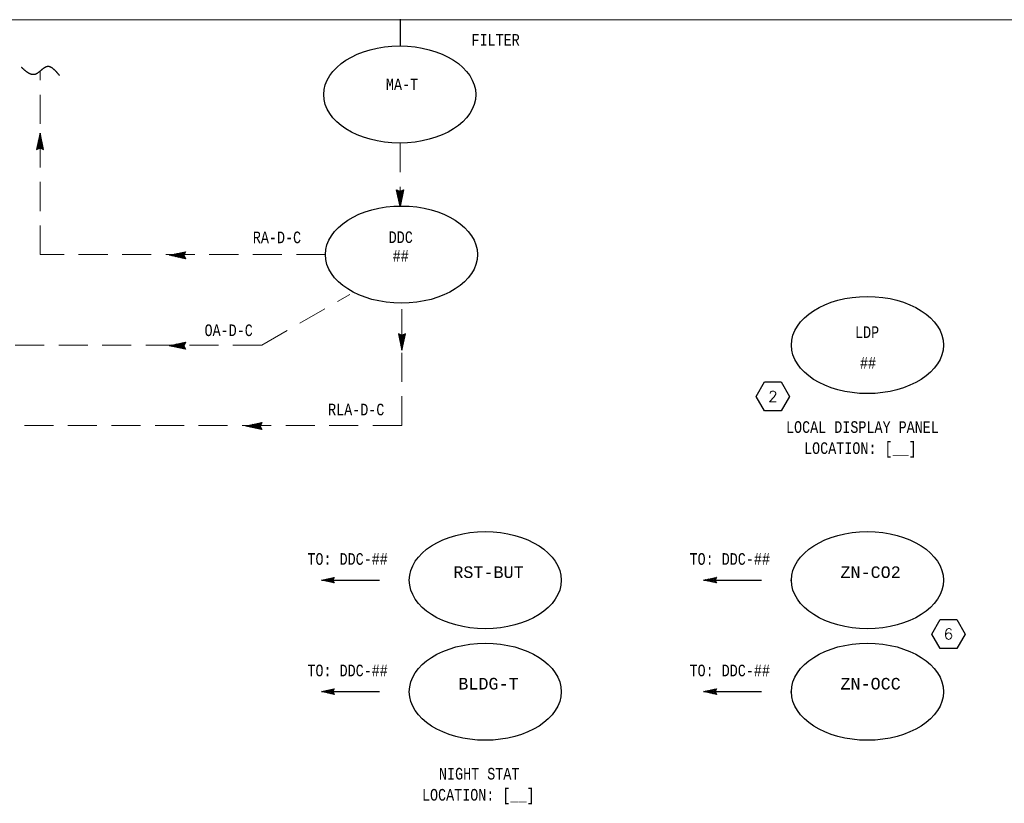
# Model space of a CAD drawing. Header units: inches. Extents: x 2.3 to 31, y 2.5 to 18.9.
# Tile 2 of 5: x 8.3 to 16.8, y 2.5 to 9.3. Entities that reach past the tile are written whole.
import ezdxf
from ezdxf.enums import TextEntityAlignment as Align

# ---------------------------------------------------------------- set-up
doc = ezdxf.new("R2010")
doc.units = ezdxf.units.IN
doc.header["$MEASUREMENT"] = 0
doc.linetypes.add('DASHED', pattern=[0.75, 0.5, -0.25])
doc.linetypes.add('HIDDEN', pattern=[0.375, 0.25, -0.125])
doc.layers.get('0').update_dxf_attribs({"lineweight": 13})
for name, color, linetype, lineweight in [('G-Anno-Std-Text-Tag', 231, 'Continuous', 30), ('M-ANNO-SYMB', 6, 'Continuous', 30), ('M-ANNO-TEXT', 2, 'Continuous', 30), ('M-DIAG-GRPH', 6, 'Continuous', 13)]:
    doc.layers.add(name, color=color, linetype=linetype, lineweight=lineweight)
doc.styles.add('Annotative', font='simplex.shx', dxfattribs={"width": 0.85, "height": 0.125})
doc.styles.add('CONTROLTXT', font='monotxt.shx')

# ---------------------------------------------------------------- blocks, each defined once
blk = doc.blocks.new('_TagHexagon')
at = {"color": 0, "linetype": 'ByBlock', "flags": 128}
blk.add_lwpolyline([(-0.1443, 0), (-0.0722, 0.125), (0.0722, 0.125), (0.1443, 0), (0.0722, -0.125), (-0.0722, -0.125), (-0.1443, 0)], close=True, dxfattribs=at)
at = {"color": 0, "style": 'Annotative'}
blk.add_attdef('TAGNUMBER', text='', height=0.0938, dxfattribs=at).set_placement((0, -0.0469), align=Align.CENTER)

msp = doc.modelspace()

# ---------------------------------------------------------------- linework, layer by layer
at = {"layer": 'M-ANNO-SYMB', "color": 6, "linetype": 'Continuous'}
msp.add_line((11.589, 9.2758), (11.589, 9.0438), dxfattribs=at)
at = {"layer": 'M-ANNO-SYMB', "linetype": 'Continuous'}
for p, q in [((8.4889, 8.2925), (8.4589, 8.1524)), ((8.4671, 8.1912), (8.5029, 8.227)), ((8.4701, 8.2047), (8.501, 8.2357)), ((8.473, 8.2182), (8.4991, 8.2445)), ((8.4753, 8.2287), (8.51, 8.1938)), ((8.4759, 8.2317), (8.4973, 8.2532)), ((8.4771, 8.2373), (8.5071, 8.2073)), ((8.4788, 8.2452), (8.4954, 8.262)), ((8.479, 8.2461), (8.5043, 8.2208)), ((8.4809, 8.2548), (8.5014, 8.2343)), ((8.4816, 8.2587), (8.4935, 8.2706)), ((8.4828, 8.2636), (8.4984, 8.2478)), ((8.4845, 8.2722), (8.4916, 8.2794)), ((8.4845, 8.2724), (8.4955, 8.2614)), ((8.4864, 8.2811), (8.4926, 8.2749)), ((8.4874, 8.2857), (8.4898, 8.2881)), ((8.4883, 8.2899), (8.4898, 8.2884)), ((8.5189, 8.1524), (8.4889, 8.2925)), ((8.4589, 8.1524), (8.4889, 8.1675)), ((8.4603, 8.1587), (8.464, 8.1549)), ((8.4614, 8.1642), (8.5066, 8.2095)), ((8.4615, 8.1538), (8.5085, 8.2007)), ((8.4621, 8.1675), (8.471, 8.1586)), ((8.464, 8.1762), (8.4781, 8.1621)), ((8.4643, 8.1777), (8.5048, 8.2182)), ((8.4659, 8.185), (8.4853, 8.1656)), ((8.4678, 8.1937), (8.499, 8.1623)), ((8.4696, 8.2025), (8.5186, 8.1533)), ((8.4715, 8.2112), (8.5158, 8.1668)), ((8.4734, 8.22), (8.5129, 8.1803)), ((8.4828, 8.1645), (8.5104, 8.1921)), ((8.4889, 8.1675), (8.5189, 8.1524)), ((8.4939, 8.165), (8.5123, 8.1833)), ((8.501, 8.1615), (8.5141, 8.1746)), ((8.508, 8.1578), (8.516, 8.1658)), ((8.5151, 8.1543), (8.5179, 8.1571)), ((11.5589, 7.8068), (11.589, 7.7918)), ((11.589, 7.6667), (11.5589, 7.8068)), ((11.5603, 7.8005), (11.5641, 7.8043)), ((11.5616, 7.8054), (11.6086, 7.7585)), ((11.5622, 7.7918), (11.5711, 7.8006)), ((11.5697, 7.7567), (11.6187, 7.8059)), ((11.589, 7.7918), (11.619, 7.8068)), ((11.619, 7.8068), (11.589, 7.6667)), ((11.6081, 7.8014), (11.6161, 7.7934)), ((11.6152, 7.8049), (11.618, 7.8021)), ((11.5615, 7.795), (11.6067, 7.7497)), ((11.5641, 7.783), (11.5782, 7.7971)), ((11.5643, 7.7815), (11.6048, 7.741)), ((11.566, 7.7742), (11.5853, 7.7936)), ((11.5672, 7.768), (11.603, 7.7322)), ((11.5678, 7.7655), (11.5991, 7.7969)), ((11.5702, 7.7545), (11.6011, 7.7235)), ((11.5716, 7.748), (11.6158, 7.7924)), ((11.5731, 7.741), (11.5992, 7.7147)), ((11.5735, 7.7392), (11.613, 7.7789)), ((11.5753, 7.7305), (11.6101, 7.7654)), ((11.576, 7.7275), (11.5973, 7.706)), ((11.5772, 7.7219), (11.6072, 7.7519)), ((11.5791, 7.7131), (11.6043, 7.7384)), ((11.581, 7.7044), (11.6015, 7.7249)), ((11.5828, 7.7948), (11.6105, 7.7671)), ((11.594, 7.7943), (11.6123, 7.7759)), ((11.6011, 7.7978), (11.6142, 7.7846)), ((11.5788, 7.714), (11.5955, 7.6972)), ((11.5817, 7.7005), (11.5936, 7.6886)), ((11.5828, 7.6956), (11.5985, 7.7114)), ((11.5846, 7.6868), (11.5956, 7.6979)), ((11.5846, 7.687), (11.5917, 7.6798)), ((11.5865, 7.6781), (11.5927, 7.6843)), ((11.5875, 7.6735), (11.5898, 7.6711)), ((11.5883, 7.6693), (11.5898, 7.6708)), ((9.6025, 7.2433), (9.7425, 7.2733)), ((9.7425, 7.2133), (9.6025, 7.2433)), ((9.6051, 7.2439), (9.6066, 7.2424)), ((9.6092, 7.2448), (9.6068, 7.2424)), ((9.6138, 7.2458), (9.6201, 7.2395)), ((9.6227, 7.2476), (9.6156, 7.2405)), ((9.6226, 7.2476), (9.6336, 7.2366)), ((9.6362, 7.2505), (9.6243, 7.2386)), ((9.6313, 7.2494), (9.6471, 7.2338)), ((9.6497, 7.2534), (9.633, 7.2368)), ((9.6401, 7.2513), (9.6606, 7.2308)), ((9.6632, 7.2563), (9.6417, 7.2349)), ((9.6488, 7.2531), (9.6741, 7.2279)), ((9.6767, 7.2591), (9.6505, 7.233)), ((9.6576, 7.255), (9.6876, 7.225)), ((9.6902, 7.262), (9.6592, 7.2311)), ((9.6662, 7.2569), (9.7011, 7.2221)), ((9.7037, 7.265), (9.668, 7.2293)), ((9.675, 7.2588), (9.7146, 7.2193)), ((9.7172, 7.2679), (9.6767, 7.2274)), ((9.6837, 7.2606), (9.7281, 7.2164)), ((9.7307, 7.2708), (9.6855, 7.2255)), ((9.6925, 7.2625), (9.7416, 7.2135)), ((9.7411, 7.2706), (9.6942, 7.2236)), ((9.7012, 7.2644), (9.7326, 7.2331)), ((9.7305, 7.2494), (9.7029, 7.2218)), ((9.71, 7.2663), (9.7294, 7.2469)), ((9.73, 7.2383), (9.7116, 7.2199)), ((9.7187, 7.2681), (9.7329, 7.254)), ((9.7335, 7.2311), (9.7204, 7.218)), ((9.7425, 7.2733), (9.7275, 7.2433)), ((9.7275, 7.27), (9.7364, 7.2611)), ((9.7275, 7.2433), (9.7425, 7.2133)), ((9.7371, 7.2241), (9.7291, 7.2161)), ((9.7362, 7.2719), (9.74, 7.2681)), ((9.7406, 7.217), (9.7379, 7.2143)), ((11.605, 6.5517), (11.575, 6.5667)), ((11.575, 6.5667), (11.605, 6.4267)), ((11.6242, 6.5167), (11.5752, 6.5659)), ((11.5787, 6.5649), (11.576, 6.5621)), ((11.5858, 6.5614), (11.5778, 6.5534)), ((11.6224, 6.508), (11.5781, 6.5524)), ((11.5928, 6.5577), (11.5797, 6.5446)), ((11.6205, 6.4992), (11.581, 6.5389)), ((11.6, 6.5542), (11.5816, 6.5359)), ((11.6111, 6.5547), (11.5835, 6.5271)), ((11.6324, 6.5654), (11.5853, 6.5185)), ((11.6325, 6.555), (11.5872, 6.5097)), ((11.6296, 6.5415), (11.5891, 6.501)), ((11.6261, 6.5255), (11.5948, 6.5569)), ((11.635, 6.5667), (11.605, 6.5517)), ((11.605, 6.4267), (11.635, 6.5667)), ((11.628, 6.5342), (11.6086, 6.5536)), ((11.6299, 6.543), (11.6157, 6.5571)), ((11.6317, 6.5517), (11.6229, 6.5606)), ((11.6336, 6.5605), (11.6299, 6.5642)), ((9.6025, 6.4649), (9.7425, 6.4949)), ((9.7425, 6.4349), (9.6025, 6.4649)), ((9.6051, 6.4655), (9.6066, 6.464)), ((9.6092, 6.4664), (9.6068, 6.464)), ((9.6138, 6.4674), (9.6201, 6.4611)), ((9.6227, 6.4693), (9.6156, 6.4621)), ((9.6226, 6.4693), (9.6336, 6.4582)), ((9.6362, 6.4721), (9.6243, 6.4603)), ((9.6313, 6.471), (9.6471, 6.4554)), ((9.6497, 6.475), (9.633, 6.4584)), ((9.6401, 6.4729), (9.6606, 6.4524)), ((9.6632, 6.4779), (9.6417, 6.4565)), ((9.6488, 6.4748), (9.6741, 6.4495)), ((9.6767, 6.4808), (9.6505, 6.4546)), ((9.6576, 6.4766), (9.6876, 6.4466)), ((9.6902, 6.4836), (9.6592, 6.4527)), ((9.6662, 6.4785), (9.7011, 6.4437)), ((9.7037, 6.4866), (9.668, 6.4509)), ((9.675, 6.4804), (9.7146, 6.4409)), ((9.7172, 6.4895), (9.6767, 6.449)), ((9.6837, 6.4823), (9.7281, 6.438)), ((9.7307, 6.4924), (9.6855, 6.4471)), ((9.6925, 6.4841), (9.7416, 6.4351)), ((9.7411, 6.4923), (9.6942, 6.4452)), ((9.7012, 6.486), (9.7326, 6.4547)), ((9.7305, 6.471), (9.7029, 6.4434)), ((9.71, 6.4879), (9.7294, 6.4685)), ((9.73, 6.4599), (9.7116, 6.4415)), ((9.7187, 6.4898), (9.7329, 6.4756)), ((9.7335, 6.4527), (9.7204, 6.4396)), ((9.7425, 6.4949), (9.7275, 6.4649)), ((9.7275, 6.4916), (9.7364, 6.4828)), ((9.7275, 6.4649), (9.7425, 6.4349)), ((9.7371, 6.4457), (9.7291, 6.4377)), ((9.7362, 6.4935), (9.74, 6.4898)), ((11.6186, 6.4905), (11.5838, 6.5254)), ((11.6167, 6.4818), (11.5867, 6.5119)), ((11.6149, 6.4731), (11.5896, 6.4984)), ((11.6267, 6.528), (11.591, 6.4922)), ((11.613, 6.4643), (11.5925, 6.4848)), ((11.6237, 6.5145), (11.5928, 6.4835)), ((11.6209, 6.501), (11.5947, 6.4747)), ((11.6111, 6.4556), (11.5955, 6.4713)), ((11.618, 6.4875), (11.5966, 6.466)), ((11.6094, 6.4468), (11.5983, 6.4578)), ((11.6151, 6.474), (11.5985, 6.4572)), ((11.6122, 6.4605), (11.6003, 6.4486)), ((11.6075, 6.4381), (11.6012, 6.4443)), ((11.6094, 6.447), (11.6022, 6.4398)), ((9.7406, 6.4386), (9.7379, 6.4359)), ((11.6065, 6.4335), (11.6041, 6.4311)), ((11.6056, 6.4293), (11.6041, 6.4308)), ((10.2602, 5.7735), (10.4002, 5.8035)), ((10.4002, 5.7435), (10.2602, 5.7735)), ((10.2628, 5.7741), (10.2643, 5.7726)), ((10.267, 5.775), (10.2646, 5.7726)), ((10.2716, 5.776), (10.2778, 5.7697)), ((10.2805, 5.7779), (10.2733, 5.7707)), ((10.2803, 5.7779), (10.2913, 5.7669)), ((10.294, 5.7807), (10.2821, 5.7689)), ((10.2891, 5.7796), (10.3048, 5.764)), ((10.3075, 5.7836), (10.2907, 5.767)), ((10.2978, 5.7815), (10.3183, 5.761)), ((10.321, 5.7865), (10.2995, 5.7651)), ((10.3066, 5.7834), (10.3318, 5.7581)), ((10.3345, 5.7894), (10.3082, 5.7632)), ((10.3153, 5.7852), (10.3454, 5.7552)), ((10.348, 5.7922), (10.317, 5.7614)), ((10.324, 5.7871), (10.3589, 5.7523)), ((10.3615, 5.7952), (10.3257, 5.7595)), ((10.3327, 5.789), (10.3724, 5.7495)), ((10.375, 5.7981), (10.3345, 5.7576)), ((10.3415, 5.7909), (10.3859, 5.7466)), ((10.3885, 5.801), (10.3432, 5.7557)), ((10.3502, 5.7927), (10.3994, 5.7437)), ((10.3989, 5.8009), (10.352, 5.7538)), ((10.359, 5.7946), (10.3904, 5.7634)), ((10.3882, 5.7796), (10.3606, 5.752)), ((10.3677, 5.7965), (10.3871, 5.7771)), ((10.3877, 5.7685), (10.3694, 5.7501)), ((10.3765, 5.7984), (10.3906, 5.7842)), ((10.4002, 5.8035), (10.3852, 5.7735)), ((10.3852, 5.8002), (10.3941, 5.7914)), ((10.3852, 5.7735), (10.4002, 5.7435)), ((10.394, 5.8021), (10.3977, 5.7984)), ((10.3912, 5.7614), (10.3781, 5.7482)), ((10.3949, 5.7543), (10.3869, 5.7463)), ((10.3984, 5.7472), (10.3956, 5.7445)), ((10.9738, 4.4608), (10.9517, 4.4387)), ((10.9738, 4.4342), (10.9517, 4.456)), ((10.9953, 4.4653), (10.9658, 4.4357)), ((10.9953, 4.4295), (10.9658, 4.459)), ((11.0168, 4.4697), (10.9798, 4.4327)), ((11.0168, 4.425), (10.9798, 4.462)), ((11.0111, 4.4474), (10.9935, 4.465)), ((11.0111, 4.4474), (10.9935, 4.4301)), ((11.0168, 4.4587), (11.0076, 4.468)), ((11.0168, 4.436), (11.0076, 4.4271)), ((11.0225, 4.4697), (11.0213, 4.4709)), ((11.0225, 4.425), (11.0213, 4.4241)), ((14.2211, 4.4515), (14.2145, 4.4447)), ((14.2211, 4.4432), (14.2145, 4.4501)), ((14.2426, 4.456), (14.2282, 4.4417)), ((14.2426, 4.4387), (14.2282, 4.453)), ((14.2641, 4.4608), (14.242, 4.4387)), ((14.2641, 4.4342), (14.242, 4.456)), ((14.2855, 4.4653), (14.256, 4.4357)), ((14.2855, 4.4295), (14.256, 4.459)), ((14.307, 4.4697), (14.27, 4.4327)), ((14.307, 4.425), (14.27, 4.462)), ((14.3014, 4.4474), (14.2838, 4.465)), ((14.3014, 4.4474), (14.2838, 4.4301)), ((14.307, 4.4587), (14.2978, 4.468)), ((14.307, 4.436), (14.2978, 4.4271)), ((14.3127, 4.4697), (14.3115, 4.4709)), ((14.3127, 4.425), (14.3115, 4.4241)), ((10.9738, 3.5012), (10.9517, 3.4791)), ((10.9738, 3.4747), (10.9517, 3.4964)), ((10.9953, 3.5057), (10.9658, 3.4761)), ((10.9953, 3.4699), (10.9658, 3.4994)), ((11.0168, 3.5102), (10.9798, 3.4732)), ((11.0168, 3.4654), (10.9798, 3.5024)), ((11.0111, 3.4878), (10.9935, 3.5054)), ((11.0111, 3.4878), (10.9935, 3.4705)), ((11.0168, 3.4991), (11.0076, 3.5084)), ((11.0168, 3.4764), (11.0076, 3.4675)), ((11.0225, 3.5102), (11.0213, 3.5114)), ((14.2211, 3.492), (14.2145, 3.4851)), ((14.2211, 3.4836), (14.2145, 3.4905)), ((14.2426, 3.4964), (14.2282, 3.4821)), ((14.2426, 3.4791), (14.2282, 3.4935)), ((14.2641, 3.5012), (14.242, 3.4791)), ((14.2641, 3.4747), (14.242, 3.4964)), ((14.2855, 3.5057), (14.256, 3.4761)), ((14.2855, 3.4699), (14.256, 3.4994)), ((14.307, 3.5102), (14.27, 3.4732)), ((14.307, 3.4654), (14.27, 3.5024)), ((14.3014, 3.4878), (14.2838, 3.5054)), ((14.3014, 3.4878), (14.2838, 3.4705)), ((14.307, 3.4991), (14.2978, 3.5084)), ((14.307, 3.4764), (14.2978, 3.4675)), ((14.3127, 3.5102), (14.3115, 3.5114)), ((11.0225, 3.4654), (11.0213, 3.4645)), ((14.3127, 3.4654), (14.3115, 3.4645))]:
    msp.add_line(p, q, dxfattribs=at)
at = {"layer": 'M-ANNO-SYMB', "linetype": 'DASHED'}
for p, q in [((10.9118, 4.4474), (11.6687, 4.4469)), ((14.202, 4.4474), (14.9589, 4.4469)), ((10.9118, 3.4878), (11.6687, 3.4873)), ((14.202, 3.4878), (14.9589, 3.4873))]:
    msp.add_line(p, q, dxfattribs=at)
at = {"layer": 'M-ANNO-SYMB', "flags": 128}
msp.add_lwpolyline([(8.6573, 8.7901), (8.6557, 8.792), (8.6541, 8.7939), (8.6524, 8.7958), (8.6508, 8.7978), (8.6491, 8.7997), (8.6475, 8.8016), (8.6458, 8.8035), (8.6442, 8.8054), (8.6426, 8.8072), (8.6409, 8.8091), (8.6393, 8.811), (8.6376, 8.8128), (8.636, 8.8147), (8.6343, 8.8165), (8.6327, 8.8183), (8.631, 8.8201), (8.6294, 8.8219), (8.6278, 8.8236), (8.6261, 8.8254), (8.6245, 8.8271), (8.6228, 8.8288), (8.6212, 8.8305), (8.6195, 8.8321), (8.6179, 8.8337), (8.6162, 8.8353), (8.6146, 8.8369), (8.6129, 8.8385), (8.6113, 8.84), (8.6096, 8.8415), (8.608, 8.8429), (8.6063, 8.8444), (8.6047, 8.8458), (8.603, 8.8471), (8.6014, 8.8484), (8.5997, 8.8497), (8.5981, 8.851), (8.5964, 8.8522), (8.5948, 8.8534), (8.5931, 8.8545), (8.5915, 8.8556), (8.5898, 8.8566), (8.5882, 8.8576), (8.5865, 8.8586), (8.5848, 8.8595), (8.5832, 8.8604), (8.5815, 8.8612), (8.5799, 8.862), (8.5782, 8.8627), (8.5765, 8.8634), (8.5749, 8.864), (8.5732, 8.8646), (8.5716, 8.8651), (8.5699, 8.8655), (8.5682, 8.8659), (8.5666, 8.8663), (8.5649, 8.8666), (8.5632, 8.8668), (8.5615, 8.8669), (8.5599, 8.867), (8.5582, 8.8671), (8.5565, 8.8671), (8.5549, 8.867), (8.5532, 8.8668), (8.5515, 8.8666), (8.5498, 8.8663), (8.5482, 8.8659), (8.5465, 8.8655), (8.5448, 8.865), (8.5431, 8.8645), (8.5415, 8.8638), (8.5398, 8.8632), (8.5381, 8.8624), (8.5364, 8.8617), (8.5347, 8.8608), (8.533, 8.8599), (8.5314, 8.859), (8.5297, 8.858), (8.528, 8.857), (8.5263, 8.8559), (8.5246, 8.8548), (8.5229, 8.8537), (8.5212, 8.8525), (8.5195, 8.8513), (8.5178, 8.8501), (8.5161, 8.8488), (8.5144, 8.8475), (8.5127, 8.8462), (8.511, 8.8449), (8.5093, 8.8435), (8.5076, 8.8421), (8.5059, 8.8407), (8.5042, 8.8393), (8.5025, 8.8379), (8.5008, 8.8365), (8.4991, 8.8351), (8.4974, 8.8336), (8.4957, 8.8322), (8.494, 8.8308), (8.4922, 8.8293), (8.4905, 8.8279), (8.4888, 8.8265), (8.4871, 8.8251), (8.4854, 8.8237), (8.4836, 8.8223), (8.4819, 8.8209), (8.4802, 8.8196), (8.4785, 8.8182), (8.4767, 8.8169), (8.475, 8.8156), (8.4733, 8.8143), (8.4716, 8.8131), (8.4698, 8.8119), (8.4681, 8.8107), (8.4664, 8.8096), (8.4646, 8.8085), (8.4629, 8.8074), (8.4612, 8.8064), (8.4594, 8.8054), (8.4577, 8.8045), (8.4559, 8.8036), (8.4542, 8.8027), (8.4525, 8.8019), (8.4507, 8.8012), (8.449, 8.8005), (8.4472, 8.7999), (8.4455, 8.7994), (8.4437, 8.7989), (8.442, 8.7984), (8.4402, 8.7981), (8.4384, 8.7978), (8.4367, 8.7975), (8.4349, 8.7973), (8.4332, 8.7972), (8.4314, 8.7972), (8.4296, 8.7972), (8.4279, 8.7972), (8.4261, 8.7974), (8.4244, 8.7975), (8.4226, 8.7978), (8.4208, 8.7981), (8.419, 8.7984), (8.4173, 8.7988), (8.4155, 8.7992), (8.4137, 8.7997), (8.412, 8.8002), (8.4102, 8.8008), (8.4084, 8.8015), (8.4066, 8.8021), (8.4048, 8.8029), (8.4031, 8.8036), (8.4013, 8.8044), (8.3995, 8.8053), (8.3977, 8.8062), (8.3959, 8.8071), (8.3941, 8.8081), (8.3924, 8.8091), (8.3906, 8.8101), (8.3888, 8.8112), (8.387, 8.8123), (8.3852, 8.8135), (8.3834, 8.8146), (8.3816, 8.8158), (8.3799, 8.8171), (8.3781, 8.8183), (8.3763, 8.8196), (8.3745, 8.821), (8.3727, 8.8223), (8.3709, 8.8237), (8.3691, 8.8251), (8.3673, 8.8265), (8.3655, 8.8279), (8.3637, 8.8294), (8.3619, 8.8309), (8.3601, 8.8324), (8.3583, 8.8339), (8.3565, 8.8354), (8.3547, 8.837), (8.3529, 8.8385), (8.3511, 8.8401), (8.3493, 8.8417), (8.3475, 8.8433), (8.3457, 8.8449), (8.3439, 8.8466), (8.3421, 8.8482), (8.3403, 8.8498), (8.3385, 8.8515), (8.3368, 8.8531), (8.335, 8.8548), (8.3332, 8.8564), (8.3313, 8.8581), (8.3295, 8.8597)], dxfattribs=at)
at = {"layer": 'M-ANNO-SYMB'}
for centre, major_axis in [((11.5861, 8.6258), (0.6546, 0)), ((11.6011, 7.2487), (0.6546, 0)), ((15.6132, 6.4703), (0.6546, 0)), ((12.3231, 4.4464), (0.6544, 0)), ((15.6134, 4.4464), (0.6544, 0)), ((12.3231, 3.4869), (0.6544, 0)), ((15.6134, 3.4869), (0.6544, 0))]:
    msp.add_ellipse(centre, major_axis=major_axis, ratio=0.638644, dxfattribs=at)
at = {"layer": 'M-ANNO-SYMB', "linetype": 'Continuous'}
for points in [[(11.0231, 4.4235), (10.9118, 4.4474), (11.0231, 4.4712), (11.0111, 4.4474)], [(14.3133, 4.4235), (14.202, 4.4474), (14.3133, 4.4712), (14.3014, 4.4474)], [(11.0231, 3.4639), (10.9118, 3.4878), (11.0231, 3.5117), (11.0111, 3.4878)], [(14.3133, 3.4639), (14.202, 3.4878), (14.3133, 3.5117), (14.3014, 3.4878)]]:
    msp.add_3dface(points, dxfattribs=at)
at = {"layer": 'M-DIAG-GRPH', "color": 6, "linetype": 'Continuous'}
for p in [(3.0789, 9.2683), (18.5259, 9.2683)]:
    msp.add_line(p, (9.182, 9.2683), dxfattribs=at)
at = {"layer": 'M-DIAG-GRPH', "color": 6, "linetype": 'HIDDEN'}
for p, q in [((8.4889, 7.2487), (8.4889, 8.8266)), ((11.589, 8.2077), (11.589, 7.6667)), ((10.9465, 7.2487), (8.4889, 7.2487)), ((10.4001, 6.4704), (11.1569, 6.9065)), ((11.6042, 5.779), (11.6042, 6.8307)), ((10.4001, 6.4704), (7.6949, 6.4704)), ((11.6042, 5.779), (6.4344, 5.779))]:
    msp.add_line(p, q, dxfattribs=at)

# ---------------------------------------------------------------- block references
at = {"layer": 'G-Anno-Std-Text-Tag'}
ref = msp.add_blockref('_TagHexagon', (14.7993, 6.0277), dxfattribs=at)
ref.add_attrib('TAGNUMBER', '2', dxfattribs={"layer": '0', "color": 0, "transparency": 16777216, "height": 0.0938, "style": 'Annotative'}).set_placement((14.7993, 5.9808), align=Align.CENTER)
ref = msp.add_blockref('_TagHexagon', (16.3112, 3.9834), dxfattribs=at)
ref.add_attrib('TAGNUMBER', '6', dxfattribs={"layer": '0', "color": 0, "transparency": 16777216, "height": 0.0938, "style": 'Annotative'}).set_placement((16.3112, 3.9365), align=Align.CENTER)

# ---------------------------------------------------------------- texts
at = {"layer": 'M-ANNO-TEXT', "linetype": 'Continuous', "style": 'CONTROLTXT', "width": 0.8}
for s, height, p in [('FILTER', 0.1, (12.412, 9.0463)), ('MA-T', 0.1, (11.606, 8.6637)), ('RA-D-C', 0.1, (10.5291, 7.3469)), ('DDC', 0.1, (11.5951, 7.3484)), ('##', 0.1, (11.5951, 7.1871)), ('OA-D-C', 0.1, (10.1132, 6.5475)), ('LDP', 0.10003, (15.6105, 6.5313)), ('##', 0.10003, (15.6184, 6.2661)), ('RLA-D-C', 0.1, (11.2117, 5.8654)), ('TO: DDC-##', 0.1, (11.1376, 4.5793)), ('TO: DDC-##', 0.1, (14.4278, 4.5793)), ('TO: DDC-##', 0.1, (11.1376, 3.6198)), ('TO: DDC-##', 0.1, (14.4278, 3.6198))]:
    msp.add_text(s, height=height, dxfattribs=at).set_placement(p, align=Align.CENTER)
for s, height, p in [('LOCAL DISPLAY PANEL', 0.100026, (14.9124, 5.7147)), ('LOCATION: [__]', 0.100026, (15.0679, 5.5332)), ('NIGHT STAT', 0.10003, (11.9242, 2.7314)), ('LOCATION: [__]', 0.100026, (11.7778, 2.5499))]:
    msp.add_text(s, height=height, dxfattribs=at).set_placement(p)
at = {"layer": 'M-ANNO-TEXT', "linetype": 'Continuous', "style": 'CONTROLTXT'}
for s, p in [('RST-BUT', (12.3504, 4.5156)), ('ZN-CO2', (15.6406, 4.5156)), ('BLDG-T', (12.3504, 3.556)), ('ZN-OCC', (15.6406, 3.556))]:
    msp.add_text(s, height=0.1, dxfattribs=at).set_placement(p, align=Align.MIDDLE_CENTER)

doc.saveas('drawing.dxf')
